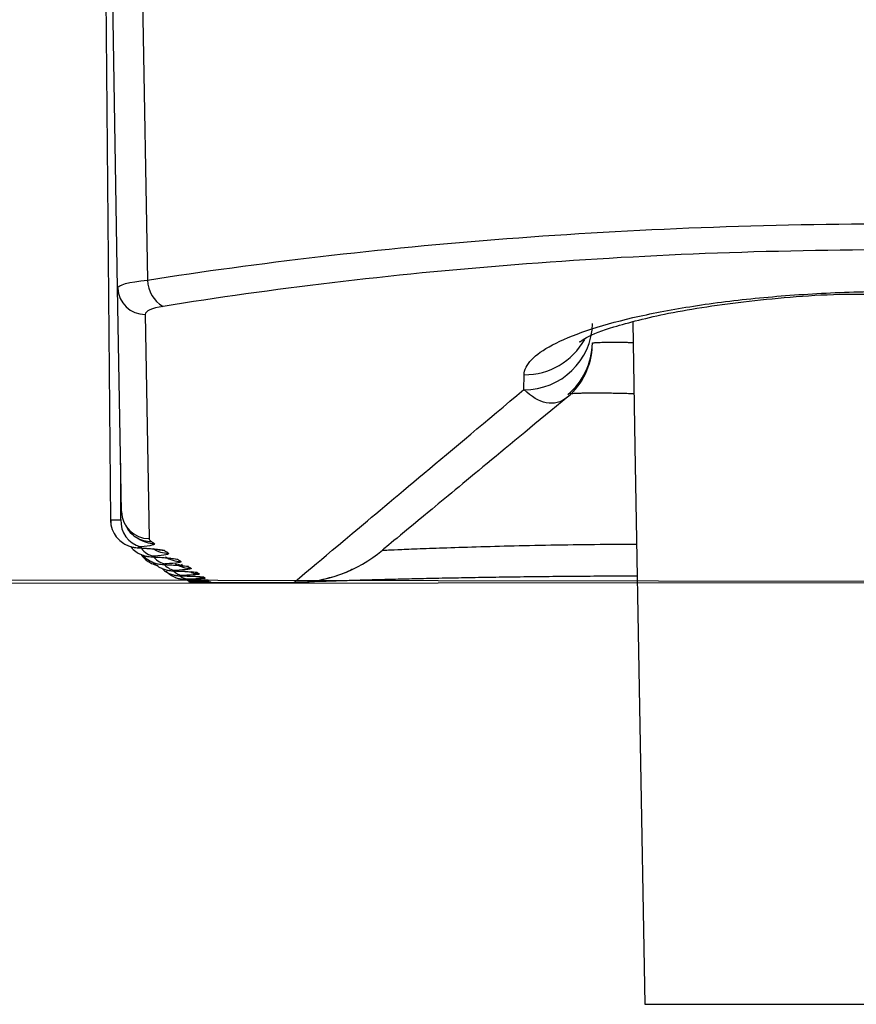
# Model space of a CAD drawing. Header units: millimetres. Extents: x -3.03 to 0.78, y -0.23 to 0.59.
# Tile 63 of 165: x 0.10279 to 0.10888, y 0.32561 to 0.33277. Entities that reach past the tile are written whole.
import ezdxf

# ---------------------------------------------------------------- set-up
doc = ezdxf.new("R2010")
doc.units = ezdxf.units.MM

msp = doc.modelspace()

# ---------------------------------------------------------------- linework, layer by layer
at = {"color": 7, "linetype": 'Continuous', "lineweight": 25}
for p, q in [((0.103418, 0.333429), (0.103455, 0.329132)), ((0.103507, 0.33082), (0.103471, 0.332921)), ((0.103687, 0.332921), (0.103724, 0.330878)), ((0.103536, 0.329194), (0.103507, 0.33082)), ((0.103707, 0.330629), (0.103736, 0.328998)), ((0.107253, 0.330571), (0.107269, 0.329665)), ((0.106461, 0.330081), (0.106463, 0.330189)), ((0.107269, 0.329665), (0.10734, 0.325612)), ((0.103455, 0.329132), (0.103455, 0.329114)), ((0.103983, 0.328793), (0.103973, 0.328813)), ((0.104115, 0.328679), (0.104789, 0.328679)), ((0.10734, 0.325612), (0.11106, 0.325612))]:
    msp.add_line(p, q, dxfattribs=at)
at = {"color": 9, "linetype": 'Continuous', "lineweight": 25}
for p, q in [((0.103531, 0.329135), (0.10353, 0.329546)), ((0.103683, 0.32893), (0.103675, 0.32893)), ((0.103782, 0.328865), (0.103774, 0.328864)), ((0.104134, 0.328718), (0.104097, 0.328721)), ((0.104166, 0.328695), (0.104139, 0.328697)), ((0.104052, 0.328679), (0.104034, 0.328682)), ((0.104184, 0.328682), (0.104167, 0.328683))]:
    msp.add_line(p, q, dxfattribs=at)
at = {"color": 9, "linetype": 'Continuous', "lineweight": 25, "flags": 128}
for points in [[(0.103851, 0.32891), (0.103812, 0.328913), (0.103794, 0.328918)], [(0.103945, 0.328847), (0.103906, 0.32885), (0.10389, 0.328854)], [(0.104023, 0.328794), (0.103984, 0.328797), (0.103946, 0.328809)], [(0.104086, 0.328751), (0.104047, 0.328754), (0.104042, 0.328756)], [(0.104044, 0.328686), (0.104019, 0.32869), (0.103998, 0.3287)], [(0.1041, 0.328741), (0.104061, 0.328745), (0.104044, 0.328749)], [(0.104144, 0.328711), (0.104105, 0.328715), (0.104096, 0.328717)]]:
    msp.add_lwpolyline(points, dxfattribs=at)
at = {"color": 7, "linetype": 'Continuous', "lineweight": 25}
for centre, radius, start, end in [((0.103949, 0.330881), 0.0002249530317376, 180.986033, 240.153863), ((0.103705, 0.330826), 0.0001973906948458, 181.734854, 270.774837), ((0.106466, 0.330576), 0.0004952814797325, 269.442666, 358.475463), ((0.106458, 0.330412), 0.0004999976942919, 309.99966, 358.99998), ((0.106459, 0.330428), 0.0005, 310, 359), ((0.103735, 0.329198), 0.0001995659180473, 181.117539, 270.126779), ((0.103722, 0.329123), 0.0001912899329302, 176.152688, 254.964623), ((0.104789, 0.329679), 0.000999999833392, 269.999994, 310)]:
    msp.add_arc(centre, radius, start, end, dxfattribs=at)
at = {"color": 9, "linetype": 'Continuous', "lineweight": 25}
for centre, radius, start, end in [((0.106466, 0.33069), 0.0005006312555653, 269.698287, 330.863674), ((0.10375, 0.329172), 0.0001956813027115, 236.184254, 270.718031), ((0.10377, 0.329159), 0.0001958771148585, 236.187448, 270.685112), ((0.103789, 0.329001), 0.0001308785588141, 213.954357, 262.792018), ((0.103875, 0.329089), 0.0001969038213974, 235.993571, 270.513046), ((0.103871, 0.328937), 0.0001237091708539, 217.573564, 263.477914), ((0.103965, 0.32903), 0.0001977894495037, 235.864302, 270.365842), ((0.103938, 0.328883), 0.0001164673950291, 221.590185, 264.254475), ((0.103989, 0.328835), 0.000105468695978, 225.2757, 265.857916), ((0.10404, 0.32898), 0.0001985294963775, 235.695768, 270.243521), ((0.104026, 0.328801), 9.84640728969e-05, 230.280454, 266.775569), ((0.104172, 0.32889), 0.0001998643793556, 244.550051, 270.024746)]:
    msp.add_arc(centre, radius, start, end, dxfattribs=at)
at = {"color": 7, "linetype": 'Continuous', "lineweight": 25}
for points, knots in [([(0.0742965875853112, 0.2772875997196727), (0.0742966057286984, 0.2772875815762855), (0.0742966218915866, 0.2772875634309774), (0.0742966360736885, 0.277287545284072), (0.1440922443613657, 0.1879796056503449), (-0.0149940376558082, 0.3665782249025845), (0.0742965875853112, 0.2772875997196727)], [1.181957e-10, 1.181957e-10, 1.181957e-10, 1.181957e-10, 2.4384553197e-06, 2.4384553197e-06, 2.4384553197e-06, 2.5113549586e-06, 2.5113549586e-06, 2.5113549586e-06, 2.5113549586e-06]), ([(0.1143479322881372, 0.3286793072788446), (0.1143497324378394, 0.3286793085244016), (0.1143514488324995, 0.3286793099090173), (0.1143530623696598, 0.328679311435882), (0.1143574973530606, 0.3286793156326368), (0.1143612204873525, 0.3286793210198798), (0.1143639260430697, 0.3286793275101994), (0.114366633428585, 0.3286793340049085), (0.1143683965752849, 0.3286793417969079), (0.1143690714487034, 0.3286793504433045), (0.1143697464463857, 0.3286793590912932), (0.1143693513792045, 0.3286793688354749), (0.1143679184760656, 0.3286793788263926), (0.1143664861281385, 0.328679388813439), (0.1143639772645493, 0.3286793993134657), (0.1143605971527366, 0.328679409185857), (0.1143572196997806, 0.3286794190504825), (0.1143528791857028, 0.32867942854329), (0.1143479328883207, 0.3286794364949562), (-2.988359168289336, 0.3336673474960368), (-3.027169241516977, 0.3265056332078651), (0.1143479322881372, 0.3286793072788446)], [0, 0, 0, 0, 6.8762305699e-06, 6.8762305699e-06, 6.8762305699e-06, 2.60123237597e-05, 2.60123237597e-05, 2.60123237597e-05, 4.51609853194e-05, 4.51609853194e-05, 4.51609853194e-05, 6.43130692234e-05, 6.43130692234e-05, 6.43130692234e-05, 8.34579437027e-05, 8.34579437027e-05, 8.34579437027e-05, 0.0001025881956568, 0.0001025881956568, 0.0001025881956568, 0.0001027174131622, 0.0001027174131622, 0.0001027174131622, 0.0001027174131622]), ([(0.1037239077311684, 0.3308775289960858), (0.1041249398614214, 0.3309407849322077), (0.1045439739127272, 0.3309982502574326), (0.1054180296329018, 0.3310998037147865), (0.1058748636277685, 0.3311439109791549), (0.1067999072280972, 0.3312147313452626), (0.1072709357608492, 0.3312418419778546), (0.1082301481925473, 0.3312784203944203), (0.1087225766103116, 0.3312878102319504), (0.1096958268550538, 0.3312875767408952), (0.1101783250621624, 0.331278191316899), (0.1108959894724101, 0.3312506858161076), (0.1111341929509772, 0.3312392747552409), (0.111608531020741, 0.3312119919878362), (0.1118456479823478, 0.3311960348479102), (0.1130084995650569, 0.33110650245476), (0.1138741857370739, 0.3310040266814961), (0.1146761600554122, 0.3308775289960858)], [0, 0, 0, 0, 0.1249999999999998, 0.1249999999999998, 0.2499999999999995, 0.2499999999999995, 0.3749999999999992, 0.3749999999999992, 0.499999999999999, 0.499999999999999, 0.6249999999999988, 0.6249999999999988, 0.6874999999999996, 0.6874999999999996, 0.7500000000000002, 0.7500000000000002, 1, 1, 1, 1]), ([(0.1145631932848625, 0.3306862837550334), (0.1137783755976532, 0.3308130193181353), (0.1129309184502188, 0.3309157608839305), (0.1117919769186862, 0.3310055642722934), (0.1115596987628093, 0.3310215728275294), (0.1110950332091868, 0.3310489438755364), (0.1108616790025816, 0.3310603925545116), (0.1101586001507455, 0.3310879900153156), (0.1096858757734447, 0.331097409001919), (0.1087322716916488, 0.3310976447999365), (0.1082497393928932, 0.3310882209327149), (0.1073100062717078, 0.3310515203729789), (0.1068486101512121, 0.3310243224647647), (0.1059426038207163, 0.3309532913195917), (0.1054952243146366, 0.3309090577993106), (0.104639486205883, 0.3308072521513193), (0.1042293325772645, 0.3307496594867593), (0.103836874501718, 0.3306862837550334)], [0, 0, 0, 0, 0.2499999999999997, 0.2499999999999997, 0.3124999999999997, 0.3124999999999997, 0.3749999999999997, 0.3749999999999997, 0.4999999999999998, 0.4999999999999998, 0.6249999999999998, 0.6249999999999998, 0.7499999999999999, 0.7499999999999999, 0.8749999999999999, 0.8749999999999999, 1, 1, 1, 1]), ([(0.1064630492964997, 0.3301891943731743), (0.106463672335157, 0.3302251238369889), (0.1064817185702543, 0.3302620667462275), (0.1065510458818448, 0.3303349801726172), (0.1066019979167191, 0.330371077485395), (0.1067367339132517, 0.3304423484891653), (0.1068210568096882, 0.3304775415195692), (0.1070164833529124, 0.3305437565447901), (0.1071281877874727, 0.3305751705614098), (0.1073810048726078, 0.3306340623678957), (0.1075190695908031, 0.3306607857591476), (0.107815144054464, 0.3307079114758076), (0.1079755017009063, 0.3307285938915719), (0.1083088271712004, 0.330761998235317), (0.1084808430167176, 0.3307747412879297), (0.108835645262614, 0.3307920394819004), (0.1090191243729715, 0.3307964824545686), (0.1095610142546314, 0.3307964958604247), (0.109924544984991, 0.3307787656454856), (0.1105946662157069, 0.3307114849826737), (0.1108940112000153, 0.330663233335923), (0.1112722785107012, 0.3305750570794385), (0.1113838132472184, 0.3305436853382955), (0.1115790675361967, 0.3304775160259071), (0.1116634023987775, 0.330442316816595), (0.1117981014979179, 0.3303710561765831), (0.1118490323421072, 0.3303349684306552), (0.1119183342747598, 0.3302620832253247), (0.1119363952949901, 0.3302251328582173), (0.111937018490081, 0.3301891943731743)], [0, 0, 0, 0, 0.0625000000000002, 0.0625000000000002, 0.1250000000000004, 0.1250000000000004, 0.1875000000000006, 0.1875000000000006, 0.2500000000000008, 0.2500000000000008, 0.312500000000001, 0.312500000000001, 0.3750000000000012, 0.3750000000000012, 0.4375000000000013, 0.4375000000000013, 0.5000000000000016, 0.5000000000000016, 0.625000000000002, 0.625000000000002, 0.7500000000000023, 0.7500000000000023, 0.8125000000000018, 0.8125000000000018, 0.8750000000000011, 0.8750000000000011, 0.9375000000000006, 0.9375000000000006, 1, 1, 1, 1]), ([(0.106868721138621, 0.3304337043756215), (0.1068681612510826, 0.3304330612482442), (0.1068545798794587, 0.3304174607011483), (0.1069186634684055, 0.3304713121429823), (0.1071097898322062, 0.3305394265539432), (0.1075099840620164, 0.3306452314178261), (0.1080896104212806, 0.3307291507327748), (0.1086215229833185, 0.3307772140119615), (0.1089353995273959, 0.3307758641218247), (0.1090012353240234, 0.3307755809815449)], [0, 0, 0, 0, 0.0049624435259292, 0.1203755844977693, 0.2839646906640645, 0.4843225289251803, 0.7075472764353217, 0.9386578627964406, 1, 1, 1, 1]), ([(0.1047885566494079, 0.3286792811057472), (0.1047877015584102, 0.3286785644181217), (0.1049297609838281, 0.3287976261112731), (0.1054937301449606, 0.3292703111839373), (0.105913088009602, 0.3296217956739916), (0.1064611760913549, 0.3300811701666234)], [0, 0, 0, 0, 0.5, 0.5, 1, 1, 1, 1]), ([(0.1067797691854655, 0.3300285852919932), (0.1067295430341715, 0.3299857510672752), (0.106677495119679, 0.3299753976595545), (0.1065707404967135, 0.3299963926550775), (0.1065164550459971, 0.3300284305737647), (0.1064611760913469, 0.3300811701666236)], [0, 0, 0, 0, 0.5, 0.5, 1, 1, 1, 1]), ([(0.106779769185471, 0.3300285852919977), (0.1065583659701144, 0.3298454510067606), (0.1063631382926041, 0.3296839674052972), (0.1060264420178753, 0.3294054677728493), (0.1058848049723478, 0.3292883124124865), (0.105544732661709, 0.329007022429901), (0.1054305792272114, 0.3289126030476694), (0.105431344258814, 0.3289132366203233)], [0, 0, 0, 0, 0.2499999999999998, 0.2499999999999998, 0.4999999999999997, 0.4999999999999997, 1, 1, 1, 1]), ([(0.103458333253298, 0.3291320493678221), (0.1034577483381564, 0.329120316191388), (0.103456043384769, 0.3290861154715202), (0.1034774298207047, 0.3290362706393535), (0.1035111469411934, 0.3289914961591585), (0.1035480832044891, 0.3289627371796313), (0.1035831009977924, 0.3289455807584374), (0.1036141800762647, 0.3289365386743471), (0.1036433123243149, 0.3289318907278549), (0.1036651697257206, 0.3289301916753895), (0.1036812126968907, 0.3289296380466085), (0.1036848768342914, 0.3289295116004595)], [0, 0, 0, 0, 0.0996702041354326, 0.2905259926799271, 0.445377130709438, 0.5768294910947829, 0.6862210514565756, 0.778526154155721, 0.85675582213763, 0.9672837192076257, 1, 1, 1, 1]), ([(0.1035578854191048, 0.3291105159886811), (0.103566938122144, 0.3290916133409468), (0.1035888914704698, 0.3290457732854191), (0.1036230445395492, 0.3290198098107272), (0.1036398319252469, 0.3290099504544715), (0.103640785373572, 0.3290093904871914)], [0, 0, 0, 0, 0.3982682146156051, 0.9658243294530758, 0.9999999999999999, 0.9999999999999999, 0.9999999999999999, 0.9999999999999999]), ([(0.1036408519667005, 0.3290090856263), (0.1036456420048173, 0.3290058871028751), (0.103652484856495, 0.3290013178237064), (0.1036588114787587, 0.3289970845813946), (0.1036607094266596, 0.3289958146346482)], [0, 0, 0, 0, 0.7000061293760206, 0.9999999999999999, 0.9999999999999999, 0.9999999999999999, 0.9999999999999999]), ([(0.1036017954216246, 0.3289409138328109), (0.1036051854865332, 0.3289360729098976), (0.1036174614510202, 0.3289185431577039), (0.1036458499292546, 0.3288981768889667), (0.1036803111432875, 0.3288803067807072), (0.1037109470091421, 0.3288711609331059), (0.1037370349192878, 0.3288668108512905), (0.103760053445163, 0.3288647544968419), (0.1037784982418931, 0.3288641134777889), (0.1037879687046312, 0.3288637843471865)], [0, 0, 0, 0, 0.0806301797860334, 0.2919747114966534, 0.4674030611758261, 0.6136812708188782, 0.7310233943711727, 0.8618942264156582, 1, 1, 1, 1]), ([(0.1036721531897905, 0.3289378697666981), (0.1036703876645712, 0.3289377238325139), (0.1036687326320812, 0.3289375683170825), (0.1036672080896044, 0.3289374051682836), (0.1036631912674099, 0.3289369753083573), (0.1036600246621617, 0.3289364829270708), (0.1036579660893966, 0.3289359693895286), (0.103655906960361, 0.3289354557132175), (0.1036548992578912, 0.3289349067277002), (0.1036550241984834, 0.3289343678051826), (0.1036551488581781, 0.3289338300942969), (0.103656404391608, 0.3289332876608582), (0.1036586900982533, 0.32893278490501), (0.1036609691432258, 0.3289322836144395), (0.1036643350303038, 0.3289318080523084), (0.1036685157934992, 0.3289313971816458), (0.1036726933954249, 0.3289309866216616), (0.1036778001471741, 0.3289306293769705), (0.1036834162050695, 0.3289303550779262)], [0, 0, 0, 0, 7.5073545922e-06, 7.5073545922e-06, 7.5073545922e-06, 2.75320039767e-05, 2.75320039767e-05, 2.75320039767e-05, 4.75608685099e-05, 4.75608685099e-05, 4.75608685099e-05, 6.75435182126e-05, 6.75435182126e-05, 6.75435182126e-05, 8.74677456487e-05, 8.74677456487e-05, 8.74677456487e-05, 0.0001073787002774, 0.0001073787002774, 0.0001073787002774, 0.0001073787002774]), ([(0.1036820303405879, 0.3289290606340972), (0.1036985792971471, 0.3289282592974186), (0.1037390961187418, 0.3289262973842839), (0.1037726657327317, 0.3289226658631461), (0.1037900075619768, 0.328919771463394), (0.1037890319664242, 0.3289199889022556), (0.1037887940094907, 0.3289200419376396)], [0, 0, 0, 0, 0.2799826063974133, 0.6854816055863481, 0.9232860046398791, 0.9999999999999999, 0.9999999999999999, 0.9999999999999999, 0.9999999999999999]), ([(0.1036770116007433, 0.328883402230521), (0.1036847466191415, 0.3288728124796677), (0.1037013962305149, 0.3288500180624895), (0.1037350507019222, 0.328825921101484), (0.1037687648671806, 0.3288100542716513), (0.1037918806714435, 0.3288031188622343), (0.103801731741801, 0.3288015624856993), (0.1038025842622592, 0.328801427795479)], [0, 0, 0, 0, 0.2528689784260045, 0.5442999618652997, 0.7869254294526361, 0.9815603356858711, 1, 1, 1, 1]), ([(0.1036920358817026, 0.3288776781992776), (0.1036959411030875, 0.3288727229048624), (0.1037090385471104, 0.3288561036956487), (0.1037375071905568, 0.3288374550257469), (0.1037709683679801, 0.3288217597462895), (0.1037997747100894, 0.3288140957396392), (0.1038230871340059, 0.3288106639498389), (0.1038441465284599, 0.3288089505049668), (0.1038616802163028, 0.3288084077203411), (0.1038715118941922, 0.3288081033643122)], [0, 0, 0, 0, 0.0899145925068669, 0.3015581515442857, 0.4767004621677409, 0.6200122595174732, 0.7291375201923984, 0.8481190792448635, 1, 1, 1, 1]), ([(0.1037722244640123, 0.328870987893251), (0.1037704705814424, 0.3288708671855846), (0.1037688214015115, 0.3288707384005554), (0.1037672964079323, 0.3288706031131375), (0.1037632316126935, 0.3288702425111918), (0.1037599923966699, 0.3288698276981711), (0.103757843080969, 0.3288693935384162), (0.1037556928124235, 0.3288689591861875), (0.1037545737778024, 0.3288684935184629), (0.1037545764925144, 0.3288680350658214), (0.1037545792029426, 0.3288675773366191), (0.1037557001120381, 0.3288671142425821), (0.1037578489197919, 0.3288666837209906), (0.1037599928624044, 0.3288662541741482), (0.1037632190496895, 0.328865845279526), (0.1037672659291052, 0.328865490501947), (0.1037713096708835, 0.3288651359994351), (0.1037762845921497, 0.3288648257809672), (0.1037817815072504, 0.3288645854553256)], [0, 0, 0, 0, 7.3345717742e-06, 7.3345717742e-06, 7.3345717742e-06, 2.71268744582e-05, 2.71268744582e-05, 2.71268744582e-05, 4.69270065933e-05, 4.69270065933e-05, 4.69270065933e-05, 6.66950159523e-05, 6.66950159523e-05, 6.66950159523e-05, 8.64181884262e-05, 8.64181884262e-05, 8.64181884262e-05, 0.0001061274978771, 0.0001061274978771, 0.0001061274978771, 0.0001061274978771]), ([(0.1037603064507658, 0.3288297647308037), (0.1037717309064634, 0.3288188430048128), (0.1037926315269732, 0.3287988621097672), (0.103827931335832, 0.3287802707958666), (0.1038582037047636, 0.3287701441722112), (0.1038821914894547, 0.328765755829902), (0.1039021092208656, 0.3287637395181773), (0.1039192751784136, 0.3287628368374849), (0.103934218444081, 0.3287624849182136), (0.1039399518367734, 0.3287623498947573)], [0, 0, 0, 0, 0.2252343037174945, 0.4120578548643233, 0.5658001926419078, 0.6832564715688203, 0.7701282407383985, 0.9118034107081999, 1, 1, 1, 1]), ([(0.1037813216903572, 0.3288635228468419), (0.1037978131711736, 0.328862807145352), (0.1038385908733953, 0.3288610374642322), (0.1038716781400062, 0.3288578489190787), (0.1038888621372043, 0.3288552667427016), (0.1038878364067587, 0.3288554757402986), (0.1038875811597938, 0.3288555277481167)], [0, 0, 0, 0, 0.2799106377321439, 0.6921217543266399, 0.9233863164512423, 1, 1, 1, 1]), ([(0.1038275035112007, 0.3287818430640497), (0.1038339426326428, 0.3287756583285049), (0.1038499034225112, 0.3287603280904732), (0.1038794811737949, 0.3287449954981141), (0.1039097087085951, 0.3287343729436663), (0.1039334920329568, 0.3287298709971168), (0.1039501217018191, 0.3287281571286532), (0.1039668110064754, 0.3287271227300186), (0.1039826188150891, 0.3287267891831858), (0.1039932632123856, 0.3287265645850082)], [0, 0, 0, 0, 0.1387174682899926, 0.3438419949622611, 0.5121170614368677, 0.6398586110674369, 0.7226852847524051, 0.8132664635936, 0.9999999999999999, 0.9999999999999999, 0.9999999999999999, 0.9999999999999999]), ([(0.1038570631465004, 0.328814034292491), (0.1038553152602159, 0.3288139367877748), (0.1038536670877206, 0.3288138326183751), (0.1038521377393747, 0.3288137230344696), (0.103848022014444, 0.3288134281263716), (0.1038447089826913, 0.3288130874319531), (0.1038424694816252, 0.3288127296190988), (0.1038402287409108, 0.3288123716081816), (0.1038390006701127, 0.3288119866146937), (0.1038388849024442, 0.3288116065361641), (0.1038387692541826, 0.328811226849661), (0.1038397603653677, 0.3288108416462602), (0.1038417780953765, 0.3288104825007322), (0.1038437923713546, 0.3288101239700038), (0.1038468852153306, 0.3288097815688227), (0.1038508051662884, 0.3288094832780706), (0.10385472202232, 0.3288091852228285), (0.1038595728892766, 0.3288089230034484), (0.1038649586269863, 0.3288087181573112)], [0, 0, 0, 0, 7.1920168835e-06, 7.1920168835e-06, 7.1920168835e-06, 2.67874122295e-05, 2.67874122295e-05, 2.67874122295e-05, 4.63929070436e-05, 4.63929070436e-05, 4.63929070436e-05, 6.59775550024e-05, 6.59775550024e-05, 6.59775550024e-05, 8.55286891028e-05, 8.55286891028e-05, 8.55286891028e-05, 0.0001050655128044, 0.0001050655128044, 0.0001050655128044, 0.0001050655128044]), ([(0.1038607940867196, 0.3287602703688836), (0.1038677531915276, 0.3287532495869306), (0.1038841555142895, 0.3287367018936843), (0.1039145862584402, 0.3287200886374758), (0.1039452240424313, 0.3287088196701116), (0.1039693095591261, 0.3287039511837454), (0.1039852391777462, 0.3287022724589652), (0.1039969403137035, 0.3287015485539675), (0.1040098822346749, 0.3287010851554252), (0.1040238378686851, 0.3287008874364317), (0.1040314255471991, 0.3287007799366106)], [0, 0, 0, 0, 0.1469299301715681, 0.3463077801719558, 0.509959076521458, 0.6344828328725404, 0.7114539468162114, 0.7667777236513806, 0.8731970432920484, 0.9999999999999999, 0.9999999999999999, 0.9999999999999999, 0.9999999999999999]), ([(0.1038655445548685, 0.3288078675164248), (0.1038819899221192, 0.3288072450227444), (0.1039232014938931, 0.32880568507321), (0.1039560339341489, 0.3288029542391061), (0.1039732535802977, 0.3288006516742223), (0.1039720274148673, 0.3288008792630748), (0.1039717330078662, 0.3288009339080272)], [0, 0, 0, 0, 0.2787444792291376, 0.6985248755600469, 0.9276146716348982, 0.9999999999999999, 0.9999999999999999, 0.9999999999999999, 0.9999999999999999]), ([(0.1039266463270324, 0.328767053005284), (0.1039248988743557, 0.3287669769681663), (0.1039232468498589, 0.3287668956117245), (0.1039217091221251, 0.3287668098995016), (0.1039175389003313, 0.3287665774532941), (0.1039141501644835, 0.3287663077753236), (0.1039118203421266, 0.3287660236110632), (0.1039094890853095, 0.3287657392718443), (0.1039081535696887, 0.3287654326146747), (0.1039079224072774, 0.3287651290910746), (0.103907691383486, 0.3287648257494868), (0.1039085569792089, 0.3287645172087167), (0.1039104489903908, 0.3287642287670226), (0.1039123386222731, 0.3287639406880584), (0.103915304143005, 0.3287636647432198), (0.1039191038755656, 0.3287634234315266), (0.1039229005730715, 0.3287631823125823), (0.1039276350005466, 0.3287629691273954), (0.1039329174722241, 0.3287628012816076)], [0, 0, 0, 0, 7.0778933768e-06, 7.0778933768e-06, 7.0778933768e-06, 2.65116452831e-05, 2.65116452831e-05, 2.65116452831e-05, 4.59567650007e-05, 4.59567650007e-05, 4.59567650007e-05, 6.53898001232e-05, 6.53898001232e-05, 6.53898001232e-05, 8.47984869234e-05, 8.47984869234e-05, 8.47984869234e-05, 0.0001041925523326, 0.0001041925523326, 0.0001041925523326, 0.0001041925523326]), ([(0.1039346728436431, 0.3287621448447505), (0.1039510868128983, 0.3287616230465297), (0.1039929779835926, 0.328760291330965), (0.1040258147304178, 0.3287580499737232), (0.1040434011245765, 0.3287559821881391), (0.1040417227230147, 0.3287562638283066), (0.1040413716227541, 0.3287563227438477)], [0, 0, 0, 0, 0.2761180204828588, 0.7046989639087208, 0.9382267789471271, 1, 1, 1, 1]), ([(0.1048034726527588, 0.3286827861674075), (0.1048094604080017, 0.3286821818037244), (0.1048842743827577, 0.3286746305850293), (0.1050154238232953, 0.3287044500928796), (0.1051485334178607, 0.3287419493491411), (0.1052083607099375, 0.3287734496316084), (0.1052186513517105, 0.3287788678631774)], [0, 0, 0, 0, 0.0419097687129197, 0.5236413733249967, 0.9180635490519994, 1, 1, 1, 1]), ([(0.1039809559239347, 0.3287300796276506), (0.1039792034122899, 0.3287300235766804), (0.1039775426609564, 0.3287299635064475), (0.1039759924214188, 0.3287299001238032), (0.1039717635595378, 0.3287297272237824), (0.1039682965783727, 0.3287295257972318), (0.1039658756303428, 0.3287293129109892), (0.1039634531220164, 0.3287290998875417), (0.1039620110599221, 0.3287288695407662), (0.103961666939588, 0.3287286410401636), (0.1039613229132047, 0.3287284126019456), (0.1039620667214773, 0.328728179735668), (0.1039638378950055, 0.3287279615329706), (0.1039656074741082, 0.3287277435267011), (0.1039684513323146, 0.3287275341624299), (0.1039721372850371, 0.3287273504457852), (0.1039758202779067, 0.3287271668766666), (0.1039804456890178, 0.3287270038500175), (0.1039856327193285, 0.3287268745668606)], [0, 0, 0, 0, 6.9905999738e-06, 6.9905999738e-06, 6.9905999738e-06, 2.62977902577e-05, 2.62977902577e-05, 2.62977902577e-05, 4.56169339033e-05, 4.56169339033e-05, 4.56169339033e-05, 6.49305298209e-05, 6.49305298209e-05, 6.49305298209e-05, 8.42268903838e-05, 8.42268903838e-05, 8.42268903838e-05, 0.0001035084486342, 0.0001035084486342, 0.0001035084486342, 0.0001035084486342]), ([(0.1039886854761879, 0.3287263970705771), (0.1040050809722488, 0.3287259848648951), (0.1040479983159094, 0.3287249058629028), (0.1040809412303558, 0.3287231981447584), (0.1040992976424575, 0.3287213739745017), (0.1040970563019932, 0.3287217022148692), (0.1040966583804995, 0.3287217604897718)], [0, 0, 0, 0, 0.2714211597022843, 0.7104801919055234, 0.9485994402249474, 1, 1, 1, 1]), ([(0.1040199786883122, 0.3287031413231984), (0.1040182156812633, 0.3287031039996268), (0.104016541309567, 0.3287030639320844), (0.1040149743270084, 0.3287030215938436), (0.104010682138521, 0.3287029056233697), (0.104007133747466, 0.3287027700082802), (0.1040046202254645, 0.3287026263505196), (0.1040021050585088, 0.3287024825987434), (0.1040005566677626, 0.3287023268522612), (0.1040001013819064, 0.3287021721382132), (0.1039996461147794, 0.3287020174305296), (0.1040002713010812, 0.328701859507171), (0.1040019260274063, 0.3287017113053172), (0.1040035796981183, 0.328701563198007), (0.1040063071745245, 0.3287014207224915), (0.1040098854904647, 0.3287012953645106), (0.1040134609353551, 0.3287011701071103), (0.1040179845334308, 0.328701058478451), (0.1040230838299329, 0.3287009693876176)], [0, 0, 0, 0, 6.9287163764e-06, 6.9287163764e-06, 6.9287163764e-06, 2.61442406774e-05, 2.61442406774e-05, 2.61442406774e-05, 4.53719201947e-05, 4.53719201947e-05, 4.53719201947e-05, 6.45986379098e-05, 6.45986379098e-05, 6.45986379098e-05, 8.3813283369e-05, 8.3813283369e-05, 8.3813283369e-05, 0.0001030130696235, 0.0001030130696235, 0.0001030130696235, 0.0001030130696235]), ([(0.104043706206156, 0.3286862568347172), (0.10404192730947, 0.3286862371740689), (0.1040402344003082, 0.3286862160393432), (0.104038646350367, 0.3286861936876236), (0.104034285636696, 0.3286861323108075), (0.1040306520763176, 0.3286860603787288), (0.1040280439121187, 0.3286859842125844), (0.1040254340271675, 0.3286859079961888), (0.1040237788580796, 0.3286858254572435), (0.1040232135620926, 0.3286857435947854), (0.1040226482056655, 0.3286856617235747), (0.1040231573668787, 0.3286855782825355), (0.104024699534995, 0.3286855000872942), (0.1040262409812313, 0.3286854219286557), (0.1040288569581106, 0.3286853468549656), (0.1040323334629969, 0.3286852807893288), (0.104035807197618, 0.3286852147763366), (0.1040402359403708, 0.3286851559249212), (0.104045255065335, 0.3286851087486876)], [0, 0, 0, 0, 6.8909890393e-06, 6.8909890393e-06, 6.8909890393e-06, 2.60495541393e-05, 2.60495541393e-05, 2.60495541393e-05, 4.5220376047e-05, 4.5220376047e-05, 4.5220376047e-05, 6.43931327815e-05, 6.43931327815e-05, 6.43931327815e-05, 8.35571292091e-05, 8.35571292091e-05, 8.35571292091e-05, 0.0001027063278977, 0.0001027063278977, 0.0001027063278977, 0.0001027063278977]), ([(0.1040275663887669, 0.3287006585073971), (0.1040439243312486, 0.328700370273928), (0.1040883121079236, 0.3286995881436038), (0.1041223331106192, 0.3286983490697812), (0.1041404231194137, 0.3286970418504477), (0.1041387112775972, 0.3286972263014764), (0.1041384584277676, 0.3286972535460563)], [0, 0, 0, 0, 0.2635575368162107, 0.715171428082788, 0.9579290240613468, 0.9999999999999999, 0.9999999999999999, 0.9999999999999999, 0.9999999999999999]), ([(0.1040458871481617, 0.3286850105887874), (0.1040641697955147, 0.3286848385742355), (0.1041129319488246, 0.328684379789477), (0.1041502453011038, 0.3286836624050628), (0.1041680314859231, 0.3286829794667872), (0.1041673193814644, 0.3286830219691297), (0.1041672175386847, 0.3286830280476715)], [0, 0, 0, 0, 0.2702742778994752, 0.7208559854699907, 0.9600777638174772, 1, 1, 1, 1]), ([(0.1072856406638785, 0.3287248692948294), (0.1072612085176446, 0.3287248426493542), (0.1071643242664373, 0.3287247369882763), (0.1069946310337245, 0.3287239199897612), (0.106777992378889, 0.3287224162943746), (0.1065643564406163, 0.3287202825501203), (0.1063560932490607, 0.3287176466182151), (0.1061537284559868, 0.3287145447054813), (0.1059582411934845, 0.3287110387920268), (0.1057741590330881, 0.3287072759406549), (0.1056036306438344, 0.3287033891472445), (0.1054466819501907, 0.3286994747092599), (0.1053024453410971, 0.3286955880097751), (0.1051756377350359, 0.3286919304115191), (0.1050308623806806, 0.3286875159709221), (0.1049194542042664, 0.3286838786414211), (0.1048400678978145, 0.3286811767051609), (0.1047971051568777, 0.3286796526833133), (0.1047914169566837, 0.328679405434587), (0.1047885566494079, 0.3286792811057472)], [0, 0, 0, 0, 0.0183910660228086, 0.0729286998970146, 0.1286179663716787, 0.1847051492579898, 0.2405321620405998, 0.2967515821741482, 0.3542222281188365, 0.4121292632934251, 0.4679239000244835, 0.5241233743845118, 0.5816079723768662, 0.6395428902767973, 0.6940841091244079, 0.8050140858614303, 0.8615381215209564, 0.930374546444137, 1, 1, 1, 1]), ([(0.1040342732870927, 0.3286793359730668), (0.104036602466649, 0.3286793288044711), (0.1040416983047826, 0.3286793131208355), (0.1040532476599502, 0.3286793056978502), (0.1040608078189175, 0.3286793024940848), (0.1040622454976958, 0.3286793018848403)], [0, 0, 0, 0, 0.4053916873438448, 0.88692621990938, 1, 1, 1, 1]), ([(0.1040342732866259, 0.3286793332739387), (0.1040345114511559, 0.3286793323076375), (0.1040356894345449, 0.3286793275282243), (0.1040392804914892, 0.3286793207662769), (0.1040449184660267, 0.3286793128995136), (0.1040497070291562, 0.3286793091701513), (0.1040521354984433, 0.3286793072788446)], [0, 0, 0, 0, 0.0786073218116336, 0.3887989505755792, 0.6900358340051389, 1, 1, 1, 1]), ([(0.1041711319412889, 0.3286800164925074), (0.1041697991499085, 0.3286799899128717), (0.1041640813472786, 0.3286798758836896), (0.104144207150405, 0.3286797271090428), (0.1041153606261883, 0.3286795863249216), (0.1040838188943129, 0.3286794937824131), (0.1040627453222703, 0.3286794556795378), (0.1040521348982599, 0.3286794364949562)], [0, 0, 0, 0, 0.0809854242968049, 0.3474352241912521, 0.6215884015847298, 0.8094719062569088, 1, 1, 1, 1]), ([(0.1040521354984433, 0.3286793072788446), (0.1040670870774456, 0.3286792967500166), (0.104090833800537, 0.3286792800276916), (0.104108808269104, 0.3286792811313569), (0.104115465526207, 0.3286792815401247)], [0, 0, 0, 0, 0.629627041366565, 1, 1, 1, 1])]:
    msp.add_open_spline(points, degree=3, knots=knots, dxfattribs=at)
for points in [[(0.1035074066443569, 0.3308199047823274), (0.1035070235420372, 0.3308418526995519), (0.1035888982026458, 0.3308638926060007), (0.1037239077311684, 0.3308775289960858)], [(0.103836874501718, 0.3306862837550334), (0.1037552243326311, 0.3306730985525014), (0.1037069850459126, 0.3306509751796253), (0.1037073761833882, 0.3306285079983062)], [(0.1037357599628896, 0.3289981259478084), (0.1037358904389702, 0.3289906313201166), (0.1037413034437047, 0.3289833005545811), (0.1037520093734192, 0.3289761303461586)], [(0.1037520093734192, 0.3289761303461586), (0.1037587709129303, 0.3289716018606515), (0.1037654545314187, 0.3289671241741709), (0.1037720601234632, 0.3289626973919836)], [(0.1037720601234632, 0.3289626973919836), (0.1037858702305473, 0.328953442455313), (0.1037485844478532, 0.3289441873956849), (0.1036721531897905, 0.3289378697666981)], [(0.1036834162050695, 0.3289303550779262), (0.1037759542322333, 0.3289258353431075), (0.1038387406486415, 0.3289179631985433), (0.1038511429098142, 0.3289096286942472)], [(0.1038511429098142, 0.3289096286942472), (0.1038599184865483, 0.3289037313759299), (0.1038685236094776, 0.3288979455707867), (0.1038769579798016, 0.3288922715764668)], [(0.1038769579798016, 0.3288922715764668), (0.1038888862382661, 0.3288842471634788), (0.1038497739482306, 0.3288763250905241), (0.1037722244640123, 0.328870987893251)], [(0.1037817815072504, 0.3288645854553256), (0.1038731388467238, 0.3288605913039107), (0.1039341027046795, 0.3288537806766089), (0.1039446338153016, 0.3288466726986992)], [(0.1039666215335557, 0.328831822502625), (0.1039766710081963, 0.3288250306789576), (0.1039357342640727, 0.3288184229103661), (0.1038570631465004, 0.328814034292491)], [(0.1039446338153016, 0.3288466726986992), (0.1039521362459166, 0.3288416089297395), (0.103959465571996, 0.3288366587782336), (0.1039666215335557, 0.328831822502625)], [(0.1038649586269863, 0.3288087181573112), (0.1039551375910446, 0.3288052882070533), (0.1040142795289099, 0.32879956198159), (0.1040229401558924, 0.3287936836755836)], [(0.1040410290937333, 0.328781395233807), (0.1040492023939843, 0.3287758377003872), (0.1040064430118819, 0.3287705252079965), (0.1039266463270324, 0.328767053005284)], [(0.1039329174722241, 0.3287628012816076), (0.1040219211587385, 0.3287599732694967), (0.104079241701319, 0.3287553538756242), (0.1040860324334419, 0.3287507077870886)], [(0.1040229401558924, 0.3287936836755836), (0.1040291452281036, 0.3287894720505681), (0.1040351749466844, 0.3287853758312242), (0.1040410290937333, 0.328781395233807)], [(0.1041001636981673, 0.3287410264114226), (0.1041064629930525, 0.3287367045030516), (0.1040618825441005, 0.3287326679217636), (0.1039809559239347, 0.3287300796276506)], [(0.1039856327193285, 0.3287268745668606), (0.1040734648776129, 0.3287246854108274), (0.1041289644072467, 0.3287211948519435), (0.1041338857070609, 0.3287177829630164)], [(0.1041440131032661, 0.3287107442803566), (0.1041484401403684, 0.3287076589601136), (0.1041020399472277, 0.3287048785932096), (0.1040199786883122, 0.3287031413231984)], [(0.1040230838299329, 0.3287009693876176), (0.1041097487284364, 0.3286994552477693), (0.1041634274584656, 0.3286971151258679), (0.1041664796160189, 0.328694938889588)], [(0.1041725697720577, 0.3286905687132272), (0.104175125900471, 0.3286887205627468), (0.1041269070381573, 0.3286871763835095), (0.104043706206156, 0.3286862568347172)], [(0.104045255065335, 0.3286851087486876), (0.1041307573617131, 0.3286843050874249), (0.1041826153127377, 0.328683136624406), (0.1041837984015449, 0.328682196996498)], [(0.1040860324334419, 0.3287507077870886), (0.1040909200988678, 0.328747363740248), (0.1040956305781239, 0.3287441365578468), (0.1041001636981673, 0.3287410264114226)], [(0.1041338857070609, 0.3287177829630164), (0.1041374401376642, 0.3287153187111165), (0.1041408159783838, 0.3287129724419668), (0.1041440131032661, 0.3287107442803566)], [(0.1041664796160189, 0.328694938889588), (0.1041686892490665, 0.3286933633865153), (0.1041707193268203, 0.3286919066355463), (0.1041725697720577, 0.3286905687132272)], [(0.1041837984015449, 0.328682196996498), (0.1041846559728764, 0.3286815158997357), (0.104185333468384, 0.328680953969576), (0.1041858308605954, 0.3286805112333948)]]:
    msp.add_open_spline(points, degree=3, dxfattribs=at)
at = {"color": 9, "linetype": 'Continuous', "lineweight": 25}
for points, knots in [([(0.1069588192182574, 0.330419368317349), (0.1069608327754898, 0.3304202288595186), (0.1069638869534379, 0.3304215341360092), (0.106976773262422, 0.3304228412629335), (0.1069897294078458, 0.3304237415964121), (0.1070062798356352, 0.3304245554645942), (0.1070260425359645, 0.3304252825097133), (0.1070487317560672, 0.3304258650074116), (0.1070742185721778, 0.3304262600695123), (0.1071027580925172, 0.330426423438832), (0.1071338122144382, 0.3304262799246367), (0.107166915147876, 0.3304258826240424), (0.1072020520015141, 0.3304253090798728), (0.1072318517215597, 0.3304247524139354), (0.1072504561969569, 0.3304243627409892), (0.1072559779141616, 0.3304242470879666)], [0, 0, 0, 0, 0.1427940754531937, 0.2165910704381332, 0.2909002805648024, 0.366824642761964, 0.443307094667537, 0.5171149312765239, 0.5914355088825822, 0.6673745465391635, 0.7438736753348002, 0.8176844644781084, 0.892008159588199, 0.9679485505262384, 0.9999999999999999, 0.9999999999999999, 0.9999999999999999, 0.9999999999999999]), ([(0.1072624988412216, 0.3300506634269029), (0.107244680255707, 0.3300511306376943), (0.1072093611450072, 0.3300520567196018), (0.1071584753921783, 0.3300532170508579), (0.1071093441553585, 0.3300542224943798), (0.1070620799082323, 0.3300550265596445), (0.1070177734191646, 0.3300555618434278), (0.1069768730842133, 0.3300557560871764), (0.1069393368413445, 0.3300555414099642), (0.1069048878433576, 0.3300550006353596), (0.1068742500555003, 0.3300542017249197), (0.1068476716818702, 0.3300532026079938), (0.1068253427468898, 0.3300520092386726), (0.1068084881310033, 0.3300507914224), (0.1068011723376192, 0.3300498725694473), (0.1067981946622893, 0.3300494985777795)], [0, 0, 0, 0, 0.0790738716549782, 0.1567362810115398, 0.2349175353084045, 0.314735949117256, 0.3951197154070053, 0.4722291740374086, 0.5498451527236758, 0.6290622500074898, 0.7088362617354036, 0.7866878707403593, 0.8650611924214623, 0.9450771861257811, 1, 1, 1, 1]), ([(0.1034551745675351, 0.3291320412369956), (0.1034552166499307, 0.3291321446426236), (0.103455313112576, 0.3291323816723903), (0.1034576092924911, 0.3291327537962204), (0.1034617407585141, 0.329133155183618), (0.103467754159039, 0.3291335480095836), (0.103475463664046, 0.3291339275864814), (0.1034848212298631, 0.3291342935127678), (0.1034959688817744, 0.3291346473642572), (0.1035107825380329, 0.3291350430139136), (0.1035233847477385, 0.3291352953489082), (0.1035309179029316, 0.3291354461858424)], [0, 0, 0, 0, 0.0822964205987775, 0.1886425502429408, 0.2973142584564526, 0.4067897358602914, 0.512468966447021, 0.618886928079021, 0.727635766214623, 0.8371902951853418, 1, 1, 1, 1]), ([(0.1054313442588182, 0.3289132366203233), (0.1054313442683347, 0.3289132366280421), (0.1054313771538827, 0.3289132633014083), (0.1054387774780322, 0.3289136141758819), (0.1054788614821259, 0.3289154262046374), (0.1055666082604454, 0.3289193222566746), (0.1057191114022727, 0.32892541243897), (0.1059245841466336, 0.3289330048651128), (0.1061734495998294, 0.328940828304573), (0.1064610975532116, 0.3289481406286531), (0.1067705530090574, 0.3289537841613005), (0.107048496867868, 0.3289571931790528), (0.1072192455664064, 0.3289576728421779), (0.1072815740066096, 0.3289578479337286)], [0, 0, 0, 0, 2.01170323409e-05, 0.0695175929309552, 0.1398492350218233, 0.2506194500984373, 0.3647297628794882, 0.4780246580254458, 0.594829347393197, 0.7087602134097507, 0.8260085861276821, 0.9364878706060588, 1, 1, 1, 1]), ([(0.1040521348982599, 0.3286794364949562), (0.1040503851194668, 0.3286794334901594), (0.1040462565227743, 0.3286794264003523), (0.1040407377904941, 0.3286794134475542), (0.1040359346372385, 0.3286793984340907), (0.1040325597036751, 0.3286793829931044), (0.1040307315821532, 0.3286793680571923), (0.1040305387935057, 0.328679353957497), (0.1040316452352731, 0.3286793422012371), (0.104033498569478, 0.3286793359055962), (0.1040342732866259, 0.3286793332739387)], [0, 0, 0, 0, 0.0972309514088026, 0.2294160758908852, 0.3654294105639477, 0.497707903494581, 0.6338061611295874, 0.7661104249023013, 0.9022311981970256, 1, 1, 1, 1]), ([(0.1041858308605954, 0.3286805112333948), (0.1041852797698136, 0.3286804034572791), (0.1041843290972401, 0.3286802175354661), (0.1041750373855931, 0.3286800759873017), (0.1041711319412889, 0.3286800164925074)], [0, 0, 0, 0, 0.5796851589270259, 1, 1, 1, 1])]:
    msp.add_open_spline(points, degree=3, knots=knots, dxfattribs=at)

doc.saveas('drawing.dxf')
